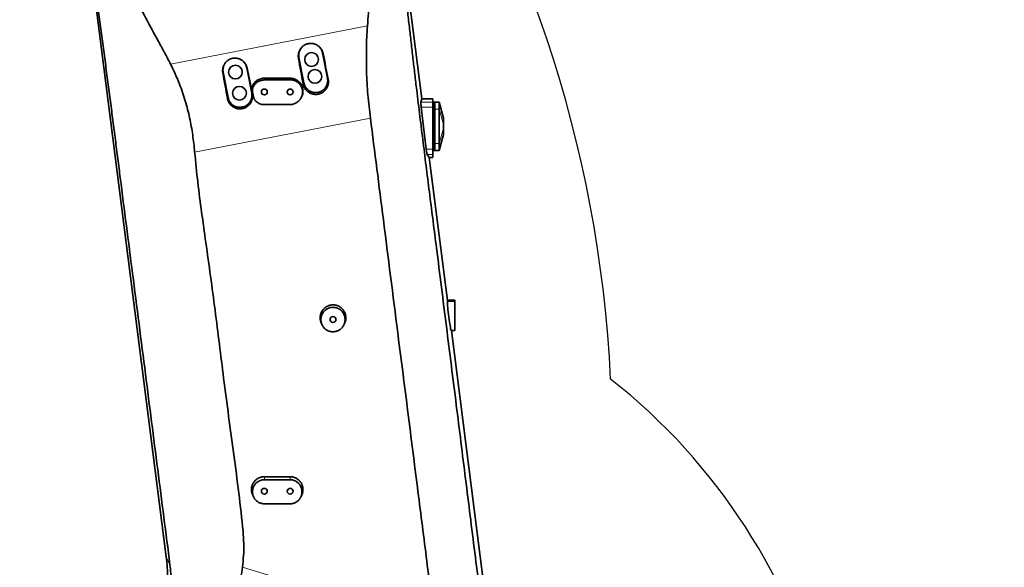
# Model space of a CAD drawing. Header units: millimetres. Extents: x 0 to 14900, y 0 to 10500.
# Tile 13 of 46: x 3513 to 4660, y 6166 to 6804. Entities that reach past the tile are written whole.
import ezdxf

# ---------------------------------------------------------------- set-up
doc = ezdxf.new("R2010")
doc.units = ezdxf.units.MM
doc.header["$LTSCALE"] = 25
doc.layers.add('THICK_LINE', color=7, linetype='Continuous')
doc.styles.add('SLDTEXTSTYLE0', font='TXT', dxfattribs={"width": 0.605})
doc.dimstyles.new('SLDDIMSTYLE0', dxfattribs={"dimtxt": 87.5, "dimasz": 87.5, "dimexe": 0, "dimexo": 0.0625, "dimgap": 21.875, "dimtad": 1, "dimdec": 0, "dimrnd": 1e-09, "dimzin": 12, "dimdsep": 46, "dimtxsty": 'SLDTEXTSTYLE0', "dimsah": 1, "dimcen": 0.09, "dimadec": 0, "dimazin": 3, "dimtfac": 1, "dimtofl": 0, "dimtmove": 0, "dimatfit": 3, "dimfxl": 1, "dimfrac": 2, "dimtolj": 1, "dimtzin": 12, "dimarcsym": 0})

# ---------------------------------------------------------------- blocks, each defined once
blk = doc.blocks.new('_D_5')
at = {"layer": 'THICK_LINE'}
for p, q in [((3814.9, 8448.5), (6748.8, 8448.5)), ((6711.3, 8448.5), (6711.3, 5049.8)), ((3815.7, 5049.8), (6748.8, 5049.8))]:
    blk.add_line(p, q, dxfattribs=at)
for points in [[(6711.3, 8448.5), (6698.8, 8361), (6723.8, 8361)], [(6711.3, 5049.8), (6723.8, 5137.3), (6698.8, 5137.3)]]:
    blk.add_solid(points, dxfattribs=at)
at = {"layer": 'THICK_LINE', "insert": (6598.5, 6615.5), "char_height": 87.5, "attachment_point": 1, "rotation": 90, "style": 'SLDTEXTSTYLE0'}
blk.add_mtext('3399', dxfattribs=at)

msp = doc.modelspace()

# ---------------------------------------------------------------- linework, layer by layer
at = {"color": 7, "linetype": 'Continuous', "lineweight": 35}
for p, q in [((3944.8914827, 6997.8068246), (3981.4019364, 6711.8220476)), ((3683.5240101, 6178.6460345), (3584.8139908, 6951.8372707)), ((3838.2152034, 6759.8710102), (3843.9394733, 6730.4221947)), ((3871.4250344, 6735.7648466), (3865.7007645, 6765.2136621)), ((3749.8687569, 6742.6982006), (3755.5930267, 6713.2493851)), ((3783.0785879, 6718.592037), (3777.354318, 6748.0408525)), ((3840.9362423, 6713.4118184), (3841.3830389, 6714.346654)), ((3785.4924071, 6712.7680357), (3785.997378, 6711.7114682)), ((3980.362499, 6707.9198602), (3981.4019364, 6711.8220476)), ((3994.0527367, 6711.8220476), (3981.4019364, 6711.8220476)), ((3994.0527367, 6711.8220476), (3994.0527367, 6707.9198602)), ((3994.0527367, 6707.9198602), (3994.0527367, 6702.010487)), ((3994.0527367, 6707.8220476), (3996.0527367, 6707.8220476)), ((3996.0527367, 6707.688073), (3996.5527367, 6707.8220476)), ((3996.0527367, 6699.8220476), (3996.0527367, 6707.8220476)), ((4001.5527367, 6707.8220476), (3996.5527367, 6707.8220476)), ((3996.5527367, 6707.8220476), (3996.5527367, 6699.8220476)), ((4006.5527367, 6689.3220476), (4001.5527367, 6707.8220476)), ((4001.5527367, 6707.8220476), (4001.5527367, 6699.8220476)), ((3986.5655182, 6653.1384647), (3980.73148, 6702.010487)), ((3994.0527367, 6702.010487), (3994.0527367, 6653.1384647)), ((3996.0527367, 6659.8220476), (3996.0527367, 6699.8220476)), ((3996.5527367, 6699.8220476), (3996.5527367, 6659.8220476)), ((4001.5527367, 6699.8220476), (4001.5527367, 6659.8220476)), ((4006.5527367, 6689.3220459), (4006.5527367, 6689.0694114)), ((4006.5527367, 6689.0694114), (4006.5527367, 6681.9983436)), ((4006.5527367, 6681.9983436), (4006.5527367, 6677.6457517)), ((4001.5527367, 6651.8220476), (4006.5527367, 6670.3220476)), ((4006.5527367, 6677.6457517), (4006.5527367, 6670.5746839)), ((4006.5527367, 6670.5746839), (4006.5527367, 6670.3220476)), ((3996.0527367, 6651.8220476), (3996.0527367, 6659.8220476)), ((3996.5527367, 6659.8220476), (3996.5527367, 6651.8220476)), ((4001.5527367, 6659.8220476), (4001.5527367, 6651.8220476)), ((3990.1222259, 6643.5164034), (3987.6344706, 6647.1820926)), ((3994.0527367, 6653.1384647), (3994.0527367, 6647.1820926)), ((3994.0527367, 6651.8220476), (3996.0527367, 6651.8220476)), ((3994.0527367, 6647.1820926), (3994.0527367, 6643.5164034)), ((3996.0527367, 6651.9560222), (3996.5527367, 6651.8220476)), ((4001.5527367, 6651.8220476), (3996.5527367, 6651.8220476)), ((3990.1222259, 6643.5164034), (4011.3708649, 6477.0767493)), ((3994.0527367, 6643.5164034), (3990.1222259, 6643.5164034)), ((4011.3246444, 6475.9290501), (4011.3708649, 6477.0767493)), ((4019.8527367, 6477.3220476), (4011.3395488, 6477.3220476)), ((4019.8527367, 6477.0767493), (4011.3708649, 6477.0767493)), ((4019.8527367, 6477.2800342), (4019.8527367, 6477.3220476)), ((4019.8527367, 6477.0767493), (4019.8527367, 6477.2800342)), ((4019.8527367, 6475.9290501), (4019.8527367, 6477.0767493)), ((4019.8527367, 6442.5410209), (4019.8527367, 6475.9290501)), ((3864.3240967, 6450.3432519), (3865.1823734, 6448.5474689)), ((3890.5231057, 6448.5474805), (3891.3813768, 6450.3432519)), ((4015.8389926, 6442.0781021), (4015.5871514, 6442.5410209)), ((4015.8389926, 6442.0781021), (4052.9556712, 6151.3447923)), ((4019.8527367, 6442.0781021), (4015.8389926, 6442.0781021)), ((4019.8527367, 6442.0781021), (4019.8527367, 6442.5410209)), ((3827.8527367, 6271.8220476), (3797.8527367, 6271.8220476)), ((3797.8527367, 6268.2125925), (3827.8527367, 6268.2125925)), ((3784.3240967, 6250.3432519), (3785.4004418, 6248.0912016)), ((3840.3050247, 6248.091187), (3841.3813768, 6250.3432519)), ((3827.8527367, 6240.1928799), (3797.8527367, 6240.1928799))]:
    msp.add_line(p, q, dxfattribs=at)
at = {"color": 8, "linetype": 'Continuous', "lineweight": 18}
for p, q in [((3688.5022321, 6752.2978648), (3917.9725528, 6796.6900179)), ((3838.2152034, 6759.8710102), (3837.6481477, 6758.9513638)), ((3865.7007645, 6765.2136621), (3866.3152113, 6764.4596288)), ((3749.8687569, 6742.6982006), (3749.4476361, 6742.0152303)), ((3777.354318, 6748.0408525), (3777.8223568, 6747.4664873)), ((3784.8931771, 6725.7068309), (3784.3559296, 6727.3669843)), ((3797.8565252, 6733.7904342), (3797.8527367, 6735.8220476)), ((3827.8559029, 6733.9702935), (3827.8527367, 6735.8220476)), ((3843.9394733, 6730.4221947), (3843.1335069, 6729.115085)), ((3871.4250344, 6735.7648466), (3872.2789065, 6734.7169967)), ((3783.0785879, 6718.592037), (3783.7869494, 6717.722754)), ((3784.1070238, 6719.8597576), (3783.5375292, 6721.0956032)), ((3785.2359475, 6714.0047228), (3784.6823832, 6715.2058401)), ((3755.5930267, 6713.2493851), (3754.9320977, 6712.1774956)), ((3994.0527367, 6707.9198602), (3980.362499, 6707.9198602)), ((4001.5527367, 6707.8220476), (4006.5527367, 6689.0694114)), ((3994.0527367, 6702.010487), (3980.73148, 6702.010487)), ((3994.0527367, 6699.8220476), (3996.0527367, 6699.8220476)), ((3996.0527367, 6699.8220476), (3996.5527367, 6699.8220476)), ((4001.5527367, 6699.8220476), (3996.5527367, 6699.8220476)), ((4001.5527367, 6699.8220476), (4006.5527367, 6681.9983436)), ((3921.5231292, 6689.4671746), (3716.6116919, 6649.8260573)), ((4001.5527367, 6659.8220476), (4006.5527367, 6677.6457517)), ((4001.5527367, 6651.8220476), (4006.5527367, 6670.5746839)), ((3994.0527367, 6659.8220476), (3996.0527367, 6659.8220476)), ((3996.0527367, 6659.8220476), (3996.5527367, 6659.8220476)), ((4001.5527367, 6659.8220476), (3996.5527367, 6659.8220476)), ((3994.0527367, 6653.1384647), (3986.5655182, 6653.1384647)), ((3994.0527367, 6647.1820926), (3987.6344706, 6647.1820926)), ((4019.8527367, 6475.9290501), (4011.3246444, 6475.9290501)), ((4019.8527367, 6477.2800342), (4011.3449124, 6477.2800342)), ((4019.8527367, 6442.5410209), (4015.5871514, 6442.5410209)), ((3797.8527367, 6268.2125925), (3797.8527367, 6271.8220476)), ((3827.8527367, 6268.2125925), (3827.8527367, 6271.8220476)), ((3687.8361948, 6169.122346), (3683.5240101, 6178.6460345)), ((3772.3876064, 6166.2902625), (3996.4646495, 6098.1091933))]:
    msp.add_line(p, q, dxfattribs=at)
at = {"color": 7, "linetype": 'Continuous', "lineweight": 35, "flags": 128}
msp.add_lwpolyline([(3827.8521276, 6705.1564007), (3818.4743591, 6705.1447353), (3808.1631708, 6705.1312217), (3797.8519834, 6705.1169883)], dxfattribs=at)
at = {"color": 7, "linetype": 'Continuous', "lineweight": 35}
for centre, radius in [((3852.9120289, 6757.6342002), 8), ((3764.0885599, 6742.9154586), 8), ((3856.7282088, 6738.0016566), 8), ((3768.8587848, 6718.374779), 8), ((3797.8527367, 6719.8220476), 3.4), ((3827.8527367, 6719.8220476), 3.4), ((3877.8527367, 6454.8220476), 3.4), ((3797.8527367, 6254.8220476), 3.4), ((3827.8527367, 6254.8220476), 3.4)]:
    msp.add_circle(centre, radius, dxfattribs=at)
for centre, major_axis, ratio, start_param, end_param in [((3852.2936191, 6712.135982), (-70.601112, 363.2018621), 0.0647468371, 4.762011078, 4.8443574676), ((3887.0888095, 6718.8672814), (-70.6027523, 363.2015435), 0.1114687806, 1.4385688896, 1.5209189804), ((3798.9102191, 6701.8087029), (-70.6027523, 363.2015435), 0.1114687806, 1.4382297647, 1.5205858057), ((3763.8254602, 6695.0213851), (-70.601112, 363.2018621), 0.0647468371, 4.7623430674, 4.8446953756), ((3981.1383774, 6702.010487), (-0.7194819, 5.9998072), 0.0668591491, 0.1660092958, 1.5627789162), ((3986.9724156, 6653.1384647), (-0.7194819, 5.9998072), 0.0668591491, 1.5627789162, 3.0129092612), ((4013.7114044, 6459.8220476), (-2.0984889, 17.4994376), 0.0668591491, 0.3936762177, 2.9752152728)]:
    msp.add_ellipse(centre, major_axis=major_axis, ratio=ratio, start_param=start_param, end_param=end_param, dxfattribs=at)
for points, knots in [([(3688.5022321, 6752.2978648), (3686.1654861, 6756.7736573), (3681.4913247, 6765.7265245), (3671.721223, 6783.4103752), (3655.0437678, 6814.5828296), (3636.8620569, 6847.8972964), (3621.6692082, 6875.7068835), (3614.4940514, 6889.2434106), (3609.3899936, 6899.553994), (3604.9707401, 6910.0539311), (3601.3641196, 6920.7339766), (3598.0435574, 6932.8034061), (3595.3617497, 6946.4641309), (3593.6422361, 6961.7981865), (3593.2556013, 6977.4193255), (3594.1422072, 6991.8760876), (3595.9624391, 7004.97124), (3598.2723448, 7016.1419053), (3601.1374666, 7026.6541201), (3604.285135, 7036.0299813), (3607.7555271, 7044.7676883), (3612.0839425, 7054.2524989), (3617.5991802, 7064.55952), (3624.5435562, 7075.4900544), (3631.8282572, 7085.3120292), (3639.4818788, 7094.2570459), (3647.6079756, 7102.584772), (3656.5370011, 7110.5555408), (3666.083399, 7117.9132913), (3675.9261598, 7124.4454416), (3685.8821128, 7130.1116359), (3695.3337888, 7134.6690707), (3704.1445347, 7138.2869927), (3714.0372075, 7141.7605975), (3725.9011537, 7145.0283189), (3738.664242, 7147.4061467), (3751.3826029, 7148.7914487), (3764.0530188, 7149.2666374), (3777.6884034, 7148.5336096), (3787.2403884, 7147.5393722), (3792.1236502, 7146.4726094), (3792.5534488, 7146.3787186)], [0, 0, 0, 0, 0.028014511, 0.0560370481, 0.1120763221, 0.2241620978, 0.2665960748, 0.2878812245, 0.3091653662, 0.3304214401, 0.3510668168, 0.3717118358, 0.3998900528, 0.4282600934, 0.4572442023, 0.4864399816, 0.5084080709, 0.5303759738, 0.5494717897, 0.5685674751, 0.5849274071, 0.6012872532, 0.625976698, 0.649178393, 0.6723797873, 0.6930151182, 0.7136504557, 0.7360312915, 0.7584118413, 0.7794378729, 0.8004636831, 0.8208514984, 0.8366041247, 0.8523567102, 0.8779682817, 0.9035797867, 0.9230272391, 0.9476940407, 0.97264293, 0.997592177, 1, 1, 1, 1]), ([(3839.9473002, 7130.1843456), (3840.9463997, 7129.7025468), (3846.1127516, 7127.2111607), (3854.9780136, 7121.6943568), (3866.4130243, 7113.6396757), (3877.2094547, 7104.5275351), (3887.2811323, 7094.550764), (3896.6234702, 7083.6542929), (3905.1339197, 7071.9178445), (3912.7463738, 7059.3704), (3919.3663346, 7046.1191885), (3924.7259752, 7032.7293285), (3928.8078648, 7019.6261674), (3931.7586175, 7007.009662), (3933.6976991, 6994.9547016), (3934.8099242, 6983.2717234), (3935.2217416, 6971.8176342), (3934.7397954, 6959.6946865), (3933.5712513, 6946.9525625), (3931.9460369, 6931.4789758), (3928.5166549, 6900.9933133), (3924.9380199, 6865.0801913), (3920.4360294, 6826.1087323), (3918.7937682, 6806.4969308), (3917.9725528, 6796.6900179)], [0, 0, 0, 0, 0.0089188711, 0.0461195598, 0.0839169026, 0.1217154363, 0.1601026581, 0.1984908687, 0.237842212, 0.2775182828, 0.3174549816, 0.3579920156, 0.394545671, 0.4288595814, 0.4631736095, 0.4936363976, 0.5240967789, 0.5561161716, 0.5919468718, 0.6277818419, 0.6821877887, 0.8404990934, 0.9202413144, 1, 1, 1, 1]), ([(3943.9212751, 6995.4199941), (3944.4595302, 6990.4986793), (3945.5362039, 6980.6545541), (3947.2361918, 6965.7673406), (3948.9691037, 6950.8506151), (3950.7217859, 6935.9113827), (3952.4751406, 6920.9717438), (3957.1655594, 6880.3600574), (3961.9414347, 6838.6269475), (3966.8512935, 6795.7256066), (3968.9490946, 6777.333592), (3971.0641244, 6758.9303643), (3973.2095331, 6740.5143333), (3975.8987298, 6717.9774099), (3979.1605592, 6691.3627141), (3982.9810489, 6660.7016317), (3986.8455913, 6630.0986911), (3990.7316991, 6599.5270122), (3994.6229724, 6568.966081), (4001.0625085, 6518.0578743), (4010.0243463, 6446.759229), (4019.5367159, 6371.4283629), (4026.9850725, 6312.2839667), (4032.3675061, 6269.3269145), (4037.7545113, 6226.379886), (4043.1563437, 6183.4598999), (4046.7903121, 6154.9177459), (4048.6072397, 6140.6471138)], [0, 0, 0, 0, 0.0173586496, 0.0347225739, 0.0521153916, 0.0695296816, 0.0869431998, 0.1043349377, 0.2116182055, 0.233090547, 0.2545744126, 0.2760503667, 0.2975084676, 0.3189591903, 0.3547905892, 0.3906264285, 0.4264881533, 0.4623706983, 0.4982546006, 0.5341180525, 0.6414014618, 0.7486846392, 0.7989483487, 0.8492165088, 0.8994831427, 0.9497431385, 1, 1, 1, 1]), ([(3687.8361948, 6169.122346), (3683.0748811, 6206.1285547), (3673.5522055, 6280.1413464), (3659.0234635, 6393.2519112), (3644.4714873, 6506.445887), (3633.6990128, 6590.1031378), (3627.0468929, 6641.9552498), (3624.2020226, 6664.1785819), (3621.3429847, 6686.4260075), (3618.4569849, 6708.7095516), (3615.5153446, 6731.1297685), (3612.5190908, 6753.6386216), (3609.4886088, 6776.2174357), (3606.4443895, 6798.7723519), (3603.3959736, 6821.3173892), (3600.4207515, 6843.3406541), (3597.5305044, 6864.8728592), (3594.7198642, 6885.8918932), (3591.9051871, 6906.8968767), (3589.0792935, 6927.8736013), (3587.1774913, 6941.7701902), (3586.2267892, 6948.7170305)], [0, 0, 0, 0, 0.1424568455, 0.2849151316, 0.4356534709, 0.5783136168, 0.6068696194, 0.635445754, 0.6640082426, 0.6925392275, 0.7210573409, 0.7499516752, 0.778852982, 0.8077714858, 0.8366969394, 0.8656115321, 0.8924939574, 0.9193933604, 0.946283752, 0.973147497, 1, 1, 1, 1]), ([(3917.9725528, 6796.6900179), (3917.6969276, 6792.3265618), (3917.1456595, 6783.5993674), (3916.7864938, 6770.3669343), (3916.6702703, 6757.0503093), (3916.9165433, 6743.6174098), (3917.5154595, 6730.1299712), (3918.4680272, 6716.5866468), (3919.8149027, 6703.0176323), (3920.952066, 6693.9971168), (3921.5231292, 6689.4671746)], [0, 0, 0, 0, 0.1233353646, 0.2466787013, 0.3709829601, 0.4952847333, 0.6208137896, 0.7463412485, 0.8726170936, 1, 1, 1, 1]), ([(3866.3152113, 6764.4596288), (3866.1263198, 6765.2143653), (3865.7462742, 6766.7328786), (3864.8919744, 6768.5335891), (3864.0384889, 6769.9187353), (3863.27873, 6770.942334), (3862.4245607, 6771.9093887), (3861.4927537, 6772.7943847), (3860.4974392, 6773.5887887), (3859.4421505, 6774.2929126), (3858.3145655, 6774.9111256), (3857.1479624, 6775.4220446), (3855.9596717, 6775.8234283), (3854.7543376, 6776.1197534), (3853.5106613, 6776.313033), (3851.8680841, 6776.4218647), (3850.2331603, 6776.3199422), (3848.6443195, 6776.0165663), (3847.5561502, 6775.7103721), (3846.2818621, 6775.2453076), (3844.8478997, 6774.5547702), (3843.1167638, 6773.4173604), (3841.443343, 6771.9211297), (3840.1868046, 6770.3606481), (3839.3376945, 6768.9934588), (3838.7811878, 6767.9095425), (3838.3110554, 6766.7730827), (3837.9341341, 6765.5950619), (3837.6543709, 6764.3843537), (3837.474409, 6763.1456842), (3837.3969004, 6761.8820049), (3837.4250391, 6760.7538703), (3837.514337, 6759.7750375), (3837.6034993, 6759.2261975), (3837.6481477, 6758.9513638)], [0, 0, 0, 0, 0.0509491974, 0.1025086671, 0.1300487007, 0.1577810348, 0.1861233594, 0.2146788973, 0.2420200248, 0.2695574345, 0.2977240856, 0.3261125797, 0.3527476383, 0.3795764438, 0.4070271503, 0.4346965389, 0.4866977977, 0.5130086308, 0.5397848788, 0.5600870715, 0.6011580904, 0.6429571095, 0.6945271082, 0.7468004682, 0.7731363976, 0.7996484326, 0.8264296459, 0.8535771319, 0.8805956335, 0.9077967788, 0.9355700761, 0.963540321, 0.9817426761, 1, 1, 1, 1]), ([(3842.2415005, 6772.5683055), (3842.0832813, 6772.432183), (3841.626017, 6772.03878), (3840.9898374, 6771.2573852), (3840.286044, 6770.3069391), (3839.4726623, 6768.9577332), (3838.8282859, 6767.5131984), (3838.3757188, 6766.0046044), (3838.1326309, 6764.8482349), (3837.9880281, 6763.6821912), (3837.9408347, 6762.4957919), (3837.9894147, 6761.4604111), (3838.0878807, 6760.5829024), (3838.1727248, 6760.1085182), (3838.2152034, 6759.8710102)], [0, 0, 0, 0, 0.0450013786, 0.130056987, 0.216505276, 0.3003444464, 0.4696668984, 0.5561472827, 0.6399988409, 0.7244392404, 0.8094987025, 0.895994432, 0.9479279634, 1, 1, 1, 1]), ([(3865.7007645, 6765.2136621), (3865.6165428, 6765.5951953), (3865.3622261, 6766.7472758), (3864.7899673, 6768.234072), (3864.0504651, 6769.6318349), (3863.406774, 6770.62522), (3862.7348786, 6771.5097916), (3862.2399591, 6772.0337151), (3862.0137777, 6772.2731514)], [0, 0, 0, 0, 0.1451327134, 0.4382438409, 0.5879913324, 0.7323241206, 0.8776704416, 1, 1, 1, 1]), ([(3716.6116919, 6649.8260573), (3716.2937522, 6653.1431479), (3715.6566131, 6659.7904722), (3714.3478807, 6669.7558277), (3712.7618187, 6679.7254864), (3710.8266966, 6689.6609625), (3708.4877277, 6699.5948355), (3705.7099134, 6709.4966006), (3702.5128794, 6719.3538597), (3698.6388203, 6729.8325928), (3694.06977, 6740.8912993), (3690.3601152, 6748.4915027), (3688.5022321, 6752.2978648)], [0, 0, 0, 0, 0.0934123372, 0.1871947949, 0.2809739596, 0.3753586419, 0.4697387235, 0.5659418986, 0.6628568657, 0.7599979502, 0.8798012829, 1, 1, 1, 1]), ([(3777.8223568, 6747.4664873), (3777.7296981, 6747.8716179), (3777.5437371, 6748.6846925), (3777.1336502, 6749.8784862), (3776.6249844, 6751.048605), (3776.0168484, 6752.1674079), (3775.3211456, 6753.2229577), (3774.5404116, 6754.2140878), (3773.6669027, 6755.146396), (3772.7194279, 6755.9947252), (3771.7121953, 6756.7511702), (3770.6487431, 6757.4160698), (3769.5163507, 6757.9941551), (3768.3474634, 6758.4651345), (3767.1594107, 6758.827517), (3765.9611353, 6759.0841097), (3764.7298469, 6759.238209), (3763.106628, 6759.2980655), (3761.0908813, 6759.1134546), (3758.785337, 6758.4984519), (3756.6171292, 6757.5090808), (3755.050826, 6756.4527649), (3753.7365614, 6755.3278256), (3752.6392765, 6754.1850461), (3751.6486292, 6752.8386115), (3750.9226488, 6751.5936407), (3750.4009104, 6750.5036985), (3749.9664483, 6749.3639143), (3749.6254171, 6748.1855424), (3749.3821591, 6746.9774066), (3749.2379129, 6745.7442112), (3749.198736, 6744.489374), (3749.2586224, 6743.2385932), (3749.3854436, 6742.417762), (3749.4476361, 6742.0152303)], [0, 0, 0, 0, 0.027529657, 0.0552504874, 0.0835737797, 0.1121050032, 0.139647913, 0.1673835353, 0.1957313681, 0.2242935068, 0.2515930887, 0.2790893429, 0.3072155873, 0.3355642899, 0.3622241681, 0.3890795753, 0.4162428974, 0.443830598, 0.4958294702, 0.5485998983, 0.5997970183, 0.651715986, 0.6722037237, 0.7136410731, 0.7557964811, 0.7821924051, 0.808764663, 0.8356069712, 0.8628162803, 0.8898931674, 0.9171533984, 0.9449890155, 0.9730228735, 1, 1, 1, 1]), ([(3753.89416, 6755.3963769), (3753.743418, 6755.2670651), (3753.2927366, 6754.8804548), (3752.6615294, 6754.1069993), (3751.9554381, 6753.1580921), (3751.3438833, 6752.1476005), (3750.8184374, 6751.0970872), (3750.3793481, 6749.9935545), (3749.9681921, 6748.6344712), (3749.6646749, 6747.0022292), (3749.5861127, 6745.4251518), (3749.6500482, 6744.230043), (3749.7391536, 6743.4239962), (3749.8255159, 6742.9403556), (3749.8687569, 6742.6982006)], [0, 0, 0, 0, 0.042822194, 0.1280277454, 0.2144733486, 0.298216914, 0.3825456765, 0.4677820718, 0.5542615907, 0.6887110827, 0.825066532, 0.8939735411, 0.9469134, 1, 1, 1, 1]), ([(3777.354318, 6748.0408525), (3777.2706495, 6748.4202045), (3777.0180225, 6749.5656115), (3776.4502983, 6751.0438279), (3775.5360461, 6752.7822264), (3774.6167962, 6754.0674567), (3773.7785706, 6755.0235373), (3773.416201, 6755.354238), (3773.3455824, 6755.4186849)], [0, 0, 0, 0, 0.1366609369, 0.4126310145, 0.5535850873, 0.8273847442, 0.9663607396, 1, 1, 1, 1]), ([(3783.5375292, 6721.0956032), (3783.5132043, 6721.2294681), (3783.440113, 6721.6317049), (3783.3818287, 6722.1752916), (3783.3549846, 6722.720488), (3783.3517903, 6723.1299004), (3783.3652561, 6723.5386249), (3783.3955921, 6723.9475018), (3783.456901, 6724.4776883), (3783.5712421, 6725.1274546), (3783.7690794, 6725.8891601), (3784.0243441, 6726.6411855), (3784.2451221, 6727.1244407), (3784.3559296, 6727.3669843)], [0, 0, 0, 0, 0.0634437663, 0.1906356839, 0.2545459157, 0.3179764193, 0.3815124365, 0.4452085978, 0.5091190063, 0.6303480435, 0.7524856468, 0.8757736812, 1, 1, 1, 1]), ([(3784.1070238, 6719.8597576), (3784.0829697, 6719.9937837), (3784.0348145, 6720.2620969), (3783.9850648, 6720.6690472), (3783.9520843, 6721.0789484), (3783.9379876, 6721.4814493), (3783.9419204, 6722.003293), (3783.9779114, 6722.5158679), (3784.059413, 6723.1275539), (3784.1718573, 6723.7111767), (3784.3572313, 6724.3887745), (3784.5921664, 6725.0586486), (3784.7926431, 6725.4903457), (3784.8931771, 6725.7068309)], [0, 0, 0, 0, 0.0680400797, 0.1362127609, 0.2047898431, 0.2735028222, 0.3374134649, 0.4655420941, 0.5299351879, 0.6457612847, 0.7622436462, 0.8807711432, 1, 1, 1, 1]), ([(3784.3559296, 6727.3669843), (3784.7540488, 6728.0964678), (3785.5618094, 6729.576547), (3787.215993, 6731.492479), (3789.1611548, 6733.1359008), (3791.3404841, 6734.4142456), (3793.7207767, 6735.3116354), (3795.9140439, 6735.7592037), (3797.3093878, 6735.8044346), (3797.8527367, 6735.8220476)], [0, 0, 0, 0, 0.1484345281, 0.3011649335, 0.4496031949, 0.6023692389, 0.7504412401, 0.902821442, 1, 1, 1, 1]), ([(3784.8931771, 6725.7068309), (3785.2869263, 6726.415692), (3786.0744474, 6727.8334551), (3787.6840106, 6729.6731863), (3789.5586532, 6731.2272383), (3791.6741802, 6732.4553662), (3793.9720263, 6733.3053393), (3796.0637721, 6733.7256684), (3797.3681555, 6733.7727911), (3797.8565252, 6733.7904342)], [0, 0, 0, 0, 0.1510588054, 0.3021263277, 0.4531202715, 0.604122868, 0.7564716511, 0.9088213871, 1, 1, 1, 1]), ([(3797.8527367, 6735.8220476), (3801.345205, 6735.8220476), (3808.0912368, 6735.8220476), (3818.0912561, 6735.8220476), (3824.5989089, 6735.8220476), (3827.8527367, 6735.8220476)], [0, 0, 0, 0, 0.34926085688, 0.67463027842, 1, 1, 1, 1]), ([(3797.8565252, 6733.7904342), (3801.3510976, 6733.8121048), (3808.0982738, 6733.8539455), (3818.098067, 6733.9138303), (3824.6032909, 6733.9514724), (3827.8559029, 6733.9702935)], [0, 0, 0, 0, 0.34946492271, 0.67473245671, 1, 1, 1, 1]), ([(3827.8559029, 6733.9702935), (3828.6614974, 6733.938161), (3829.8803433, 6733.8895453), (3831.4813285, 6733.5513268), (3833.0511358, 6733.0895418), (3834.5543537, 6732.4282562), (3835.9554314, 6731.5862449), (3837.2743773, 6730.6306696), (3838.4642735, 6729.5121598), (3839.4959267, 6728.2599742), (3840.1860917, 6727.257398), (3840.7844724, 6726.2071864), (3841.2887978, 6725.1195759), (3841.704193, 6723.9811252), (3842.0200009, 6722.8147275), (3842.235707, 6721.6310371), (3842.3514412, 6720.4401667), (3842.3672969, 6719.2310003), (3842.2811537, 6718.0253159), (3842.0945123, 6716.8332569), (3841.811065, 6715.6641517), (3841.4264587, 6714.5106874), (3840.7872451, 6713.0231552), (3839.9611274, 6711.6181837), (3838.96901, 6710.3301646), (3838.1953795, 6709.4853635), (3837.1831794, 6708.5352835), (3835.8817196, 6707.5390203), (3834.4572254, 6706.7274897), (3832.9618865, 6706.0659093), (3831.4029631, 6705.5555445), (3829.8445933, 6705.274371), (3828.6539127, 6705.1704226), (3828.1196599, 6705.1610794), (3827.8521276, 6705.1564007)], [0, 0, 0, 0, 0.05314113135, 0.08040131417, 0.10786113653, 0.1612018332, 0.18828270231, 0.21576502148, 0.26870616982, 0.29558546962, 0.32286558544, 0.3490212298, 0.375360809, 0.40198502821, 0.42899885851, 0.45510579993, 0.48139429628, 0.5079631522, 0.53491390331, 0.56116501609, 0.58759699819, 0.61430925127, 0.64140409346, 0.69447732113, 0.72141166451, 0.74873499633, 0.77006164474, 0.81308660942, 0.85668432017, 0.87802386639, 0.92107572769, 0.9647042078, 0.98232528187, 1, 1, 1, 1]), ([(3827.8527367, 6735.8220476), (3828.2690275, 6735.8116628), (3829.5260168, 6735.7803059), (3831.1974154, 6735.4856143), (3832.8109765, 6734.9979729), (3833.9855656, 6734.5300418), (3835.1113632, 6733.9693665), (3836.1972565, 6733.3084969), (3837.2216193, 6732.5592159), (3838.176198, 6731.7284369), (3839.0547156, 6730.82474), (3839.8626251, 6729.8394722), (3840.7245638, 6728.5831695), (3841.5657631, 6727.0124629), (3842.1577329, 6725.4241451), (3842.5197923, 6724.032848), (3842.7296376, 6722.8729652), (3842.84945, 6721.6193761), (3842.8632833, 6720.3462068), (3842.7388265, 6718.6637463), (3842.398248, 6717.0054068), (3841.87778, 6715.4401712), (3841.5390658, 6714.6988313), (3841.3760564, 6714.3420543)], [0, 0, 0, 0, 0.041267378, 0.1246067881, 0.167173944, 0.2083904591, 0.2498938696, 0.2918433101, 0.3344009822, 0.3757081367, 0.4173036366, 0.4593466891, 0.5020041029, 0.5683178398, 0.6355737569, 0.6695624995, 0.7107810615, 0.7522891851, 0.7942466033, 0.8368177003, 0.9192949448, 0.9611599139, 1, 1, 1, 1]), ([(3843.1335069, 6729.115085), (3843.2200696, 6728.7117443), (3843.4826859, 6727.4880773), (3844.0782999, 6725.9062718), (3844.9568616, 6724.2172632), (3845.9295489, 6722.7582922), (3847.0420639, 6721.4918778), (3848.1137375, 6720.5046278), (3849.0476889, 6719.7695965), (3850.0905982, 6719.081851), (3851.1996964, 6718.477834), (3852.3529396, 6717.9721242), (3853.5396667, 6717.5676274), (3854.749138, 6717.2649349), (3855.993167, 6717.0631733), (3857.2470801, 6716.968055), (3858.5000215, 6716.9793482), (3859.7416618, 6717.0944747), (3860.9825534, 6717.3160773), (3862.1970891, 6717.6421013), (3863.3753322, 6718.0678644), (3864.5070328, 6718.5877493), (3865.6026108, 6719.2074694), (3866.9779839, 6720.1489844), (3868.2290687, 6721.2614024), (3869.3245274, 6722.5158951), (3870.3092042, 6723.8584285), (3871.1193329, 6725.3197491), (3871.7371065, 6726.8631581), (3872.2222558, 6728.4537173), (3872.5062564, 6730.1012047), (3872.5798439, 6731.7630827), (3872.5324475, 6733.1747749), (3872.3713303, 6734.1548078), (3872.2789065, 6734.7169967)], [0, 0, 0, 0, 0.0264577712, 0.0802683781, 0.1076867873, 0.1484997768, 0.1923808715, 0.2154085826, 0.2418535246, 0.2684841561, 0.2954024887, 0.3227146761, 0.349103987, 0.3756776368, 0.4025374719, 0.4297887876, 0.4561801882, 0.4827565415, 0.5096193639, 0.5368753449, 0.5632555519, 0.5898214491, 0.6166012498, 0.6438227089, 0.6965379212, 0.7232967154, 0.750446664, 0.8031218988, 0.8297860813, 0.8568862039, 0.9095999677, 0.9363520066, 0.9634887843, 1, 1, 1, 1]), ([(3843.9394733, 6730.4221947), (3844.1233813, 6729.664422), (3844.4006373, 6728.522019), (3845.0253425, 6727.0740909), (3845.7592771, 6725.6808027), (3846.6703096, 6724.3870365), (3847.7302574, 6723.2226798), (3848.5991243, 6722.4182575), (3849.5296091, 6721.6922073), (3850.5126061, 6721.0495125), (3851.5572761, 6720.4856452), (3852.6437472, 6720.0137346), (3853.7621713, 6719.6367164), (3854.9025294, 6719.3553248), (3856.0752105, 6719.1691012), (3857.6459523, 6719.0549395), (3859.2259659, 6719.1404619), (3860.7757764, 6719.4221778), (3861.9194745, 6719.7327236), (3863.0286259, 6720.1369465), (3864.0947849, 6720.629965), (3865.1268832, 6721.2169305), (3866.1032023, 6721.8884534), (3867.0162822, 6722.6373855), (3867.8590703, 6723.4552822), (3868.6381959, 6724.3505948), (3869.5670042, 6725.6212194), (3870.3319274, 6727.0059472), (3870.9143951, 6728.4692555), (3871.3703954, 6729.9768438), (3871.6345823, 6731.5371722), (3871.6979542, 6733.1104856), (3871.6482057, 6734.3988343), (3871.5042879, 6735.279743), (3871.4250344, 6735.7648466)], [0, 0, 0, 0, 0.0530835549, 0.0800277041, 0.1073647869, 0.160496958, 0.1873929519, 0.2147305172, 0.2411972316, 0.2678490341, 0.2947874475, 0.322118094, 0.3485881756, 0.375243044, 0.4021847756, 0.4295188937, 0.4826213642, 0.5095754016, 0.536923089, 0.5633938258, 0.590049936, 0.6169925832, 0.6443280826, 0.6708185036, 0.6974942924, 0.7243841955, 0.7517143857, 0.8048051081, 0.8317530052, 0.8590939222, 0.9121906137, 0.9391416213, 0.9664861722, 1, 1, 1, 1]), ([(3754.9320977, 6712.1774956), (3755.0295221, 6711.7278212), (3755.2252266, 6710.824523), (3755.6822206, 6709.4973113), (3756.2637161, 6708.1974359), (3756.9444724, 6707.0072597), (3757.6928728, 6705.9364715), (3758.4874996, 6704.9810436), (3759.3696987, 6704.0865278), (3760.3216828, 6703.2740375), (3761.3336406, 6702.5489194), (3762.395699, 6701.9152493), (3763.5193487, 6701.3671627), (3764.6824895, 6700.9185607), (3766.2714522, 6700.4551851), (3767.9129233, 6700.194016), (3769.566591, 6700.1433245), (3771.2184032, 6700.2323599), (3772.8536324, 6700.5294409), (3774.430553, 6701.0295225), (3775.5769042, 6701.5030971), (3776.673215, 6702.0675793), (3777.7293124, 6702.7293953), (3779.0481291, 6703.7222343), (3780.2355394, 6704.8781404), (3781.2628467, 6706.1671955), (3782.1761001, 6707.5377586), (3782.9123089, 6709.018284), (3783.4546618, 6710.5713518), (3783.8644778, 6712.1659232), (3784.0726965, 6713.8083081), (3784.072684, 6715.4562919), (3783.9796706, 6716.6315203), (3783.8468591, 6717.3835311), (3783.7869494, 6717.722754)], [0, 0, 0, 0, 0.0297962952, 0.0598542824, 0.0907524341, 0.1219447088, 0.1485195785, 0.175281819, 0.2023349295, 0.2297871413, 0.2562290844, 0.2828569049, 0.3097721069, 0.3370816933, 0.3634656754, 0.4168413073, 0.4440869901, 0.4704669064, 0.5238346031, 0.5510777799, 0.5774599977, 0.6040280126, 0.6308101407, 0.6580347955, 0.7107802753, 0.7374818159, 0.7646226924, 0.8172740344, 0.843925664, 0.8710114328, 0.92376096, 0.9505307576, 0.9776850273, 1, 1, 1, 1]), ([(3755.5930267, 6713.2493851), (3755.7761472, 6712.4943933), (3756.0532234, 6711.3520289), (3756.6774961, 6709.9039584), (3757.4123593, 6708.5088554), (3758.3232036, 6707.215083), (3759.3829772, 6706.0506706), (3760.252304, 6705.2457672), (3761.1827444, 6704.5196968), (3762.1657177, 6703.876966), (3763.2103664, 6703.3130604), (3764.2968224, 6702.8411102), (3765.4152242, 6702.4640497), (3766.5556049, 6702.1826207), (3767.7281553, 6701.9963371), (3768.8131959, 6701.9175256), (3770.117534, 6701.919763), (3771.6887185, 6702.0749673), (3773.6985526, 6702.5583849), (3775.4112242, 6703.2653353), (3776.7799385, 6704.0438394), (3777.7560731, 6704.7151397), (3778.6686355, 6705.4635455), (3779.5115618, 6706.2813355), (3780.2909751, 6707.1767473), (3780.9900474, 6708.1330905), (3781.6035042, 6709.1415939), (3782.1285012, 6710.1926187), (3782.5678153, 6711.2959289), (3782.8827138, 6712.3373657), (3783.1672828, 6713.6104625), (3783.3576308, 6715.1765043), (3783.3436206, 6716.9588869), (3783.1573469, 6718.1067186), (3783.0785879, 6718.592037)], [0, 0, 0, 0, 0.052887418, 0.0800229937, 0.1073582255, 0.1604387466, 0.1873813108, 0.2147170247, 0.2411834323, 0.2678349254, 0.2947730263, 0.3221033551, 0.3485731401, 0.37522771, 0.4021691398, 0.4295029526, 0.4493728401, 0.4911406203, 0.5369114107, 0.5899913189, 0.6169336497, 0.6442688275, 0.6707350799, 0.6973861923, 0.7243240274, 0.7516539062, 0.778129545, 0.8047901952, 0.8317377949, 0.8590784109, 0.8789461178, 0.9207094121, 0.9664748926, 1, 1, 1, 1]), ([(3784.6823832, 6715.2058401), (3784.5869429, 6715.6968375), (3784.3960625, 6716.6788322), (3784.0143981, 6718.6423255), (3783.7282739, 6720.1143066), (3783.5375292, 6721.0956032)], [0, 0, 0, 0, 0.2500091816, 0.5000183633, 1, 1, 1, 1]), ([(3785.2359475, 6714.0047228), (3785.1410565, 6714.4963216), (3784.9512746, 6715.4795192), (3784.5748456, 6717.4311742), (3784.2935825, 6718.8912833), (3784.1070238, 6719.8597576)], [0, 0, 0, 0, 0.2518951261, 0.5037902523, 1, 1, 1, 1]), ([(3785.5005073, 6712.7639854), (3785.4147254, 6712.9441955), (3785.2157564, 6713.3621879), (3784.9708482, 6714.0487355), (3784.7898704, 6714.6855367), (3784.7093113, 6715.0754916), (3784.6823832, 6715.2058401)], [0, 0, 0, 0, 0.2317270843, 0.5374846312, 0.8453970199, 1, 1, 1, 1]), ([(3788.158061, 6708.8317367), (3788.0582224, 6708.9241007), (3787.8583564, 6709.1090035), (3787.5735547, 6709.4031907), (3787.3001665, 6709.7096477), (3786.963223, 6710.1230509), (3786.5811879, 6710.6571807), (3786.2254269, 6711.2541657), (3785.9690983, 6711.7615665), (3785.7372453, 6712.2829436), (3785.5120011, 6712.8924019), (3785.3375917, 6713.5105094), (3785.2611726, 6713.8820733), (3785.2359475, 6714.0047228)], [0, 0, 0, 0, 0.0674915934, 0.1351107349, 0.2031190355, 0.2712582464, 0.3997217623, 0.5286411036, 0.6157500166, 0.6817120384, 0.8117531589, 0.9378615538, 1, 1, 1, 1]), ([(3797.8519834, 6705.1169883), (3796.9087489, 6705.1680123), (3795.1633885, 6705.2624272), (3792.6895728, 6705.9986501), (3790.3202397, 6707.09545), (3788.9168088, 6708.2224421), (3788.158061, 6708.8317367)], [0, 0, 0, 0, 0.2662795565, 0.4927235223, 0.7257471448, 1, 1, 1, 1]), ([(3996.4646495, 6098.1091933), (3995.7545496, 6104.846973), (3994.3339392, 6118.3264272), (3990.7221667, 6145.1974053), (3984.8521194, 6192.2814578), (3972.0507443, 6292.6000307), (3955.387375, 6423.4241828), (3939.6738796, 6547.0499142), (3929.0040302, 6630.3814585), (3924.0167633, 6669.7719329), (3921.5231292, 6689.4671746)], [0, 0, 0, 0, 0.0340965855, 0.0682128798, 0.1364418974, 0.2728987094, 0.5771863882, 0.8001732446, 0.9000865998, 1, 1, 1, 1]), ([(3716.6116919, 6649.8260573), (3717.7599389, 6638.0966801), (3720.056706, 6614.6351372), (3724.6760912, 6579.5723717), (3731.790587, 6529.9696631), (3740.5935869, 6465.7085568), (3748.87963, 6398.1334204), (3756.1695622, 6342.0466123), (3762.3662707, 6297.4397209), (3768.0545996, 6252.7735406), (3772.3503739, 6218.3695361), (3773.9981963, 6194.1153516), (3773.7650227, 6180.1621403), (3772.8465829, 6170.9125877), (3772.3876064, 6166.2902625)], [0, 0, 0, 0, 0.0725649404, 0.1451471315, 0.2177299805, 0.3811140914, 0.5445018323, 0.6369294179, 0.7293645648, 0.8217872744, 0.9141978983, 0.9427796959, 0.971405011, 1, 1, 1, 1]), ([(3877.8527367, 6471.8220476), (3877.0188911, 6471.7836138), (3875.7632929, 6471.7257406), (3874.1190431, 6471.3667226), (3872.5105519, 6470.8833244), (3870.9696104, 6470.1951055), (3869.5338923, 6469.3254203), (3868.1769076, 6468.3374644), (3866.9496245, 6467.1826745), (3865.8799859, 6465.8878851), (3864.9215441, 6464.5047414), (3864.1410205, 6463.0041674), (3863.5571177, 6461.4236492), (3863.2198683, 6460.2008889), (3862.9876374, 6458.9558986), (3862.8606587, 6457.7000423), (3862.8396749, 6456.4243797), (3862.9278874, 6455.1538207), (3863.1219946, 6453.8987426), (3863.4216809, 6452.670513), (3863.8130854, 6451.4765099), (3864.1577832, 6450.7166722), (3864.3266828, 6450.3443567)], [0, 0, 0, 0, 0.08235870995, 0.1240150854, 0.16610907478, 0.24846445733, 0.29011577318, 0.33220330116, 0.41459843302, 0.45626648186, 0.49863535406, 0.58141656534, 0.62327990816, 0.66584830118, 0.70727266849, 0.7489860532, 0.79114633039, 0.83391963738, 0.87541105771, 0.91719318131, 0.95942520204, 1, 1, 1, 1]), ([(3877.8527367, 6440.5112315), (3878.2398119, 6440.5209969), (3879.4085819, 6440.5504834), (3880.9635568, 6440.8251716), (3883.219745, 6441.5082097), (3885.0003191, 6442.4015479), (3886.5779564, 6443.5572885), (3887.7605791, 6444.5832384), (3888.8186108, 6445.7624277), (3889.7196107, 6447.0618415), (3890.3144869, 6448.09427), (3890.8218024, 6449.171237), (3891.2419977, 6450.2986907), (3891.6745239, 6451.8438417), (3891.9118075, 6453.4428429), (3891.9478607, 6455.0561962), (3891.8768479, 6456.1908031), (3891.6869617, 6457.5549837), (3891.301877, 6459.1349065), (3890.5312263, 6461.0944313), (3889.5909041, 6462.7101404), (3888.6062726, 6463.9943662), (3887.7874652, 6464.8908064), (3886.9009723, 6465.7082861), (3885.95657, 6466.4426539), (3884.941856, 6467.1009702), (3883.8800598, 6467.6659497), (3882.4180564, 6468.2900102), (3880.8861222, 6468.7249564), (3879.3221575, 6468.9578259), (3877.7520166, 6469.056835), (3876.1786992, 6468.9569527), (3874.6733373, 6468.6662878), (3873.197654, 6468.2556441), (3871.7454967, 6467.6534031), (3870.3571583, 6466.8527897), (3869.0417775, 6465.9323867), (3867.8694523, 6464.8719626), (3866.8412352, 6463.6754372), (3865.911406, 6462.391219), (3865.1432484, 6460.9913262), (3864.5571147, 6459.5094971), (3864.2101368, 6458.3600277), (3863.9596408, 6457.1869029), (3863.8064294, 6455.9842951), (3863.7583208, 6454.8518372), (3863.8043876, 6453.4774138), (3864.0211399, 6451.8668496), (3864.5814908, 6449.8363694), (3865.3467606, 6448.1287223), (3866.191517, 6446.7445693), (3867.1485419, 6445.4432418), (3868.2661315, 6444.2709669), (3869.5153063, 6443.2568126), (3870.5142855, 6442.5799912), (3871.5598434, 6441.9954584), (3872.6401922, 6441.5057797), (3873.7702443, 6441.1051279), (3875.0183076, 6440.7826052), (3876.3847329, 6440.5561808), (3877.3615948, 6440.5262699), (3877.8527367, 6440.5112315)], [0, 0, 0, 0, 0.0130534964, 0.0394149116, 0.0528804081, 0.0925456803, 0.1056774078, 0.118799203, 0.1452926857, 0.1588171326, 0.1720776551, 0.1854292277, 0.1989214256, 0.2126055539, 0.2394936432, 0.2531394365, 0.2669822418, 0.2777800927, 0.2995646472, 0.3216403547, 0.3485923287, 0.3622759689, 0.3761630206, 0.389483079, 0.4028978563, 0.4164604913, 0.4302262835, 0.4434055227, 0.4700240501, 0.4836258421, 0.4966764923, 0.5230324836, 0.5364953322, 0.5483294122, 0.5746531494, 0.589221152, 0.6023129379, 0.628746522, 0.6422416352, 0.6554665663, 0.6821682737, 0.695799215, 0.7091601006, 0.7226131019, 0.736208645, 0.749998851, 0.7607902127, 0.7825609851, 0.8046219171, 0.8316279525, 0.8453383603, 0.8592523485, 0.8860497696, 0.8996560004, 0.9134657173, 0.9266894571, 0.9400073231, 0.9534221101, 0.9670702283, 0.9834437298, 1, 1, 1, 1]), ([(3891.3704829, 6450.3485737), (3891.4374273, 6450.4808475), (3891.6977506, 6450.9952138), (3892.1944076, 6452.3191931), (3892.6201319, 6453.9579415), (3892.8235927, 6455.6352369), (3892.8705834, 6456.9063606), (3892.8092252, 6458.1737244), (3892.6430183, 6459.4269606), (3892.3683025, 6460.6752129), (3891.9134978, 6462.134486), (3891.1969043, 6463.772432), (3890.3109795, 6465.2250115), (3889.1839935, 6466.7067387), (3888.0623107, 6467.8676098), (3886.7408586, 6468.9278125), (3885.3354162, 6469.870303), (3883.817132, 6470.6298301), (3882.2239324, 6471.1902532), (3880.8924137, 6471.5324948), (3879.4295415, 6471.7739609), (3878.380284, 6471.8059594), (3877.8527367, 6471.8220476)], [0, 0, 0, 0, 0.01471522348, 0.05722232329, 0.14014435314, 0.18223030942, 0.22492491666, 0.26641188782, 0.30818850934, 0.35041466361, 0.39325674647, 0.45986579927, 0.52742210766, 0.56156362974, 0.64448527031, 0.68657989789, 0.72929402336, 0.81194037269, 0.85374296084, 0.89626214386, 0.94784252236, 1, 1, 1, 1]), ([(3797.8527367, 6271.8220476), (3797.0243209, 6271.7840796), (3795.7708431, 6271.7266301), (3794.1263642, 6271.3688216), (3792.5149152, 6270.8849236), (3790.9739124, 6270.1971523), (3789.5378518, 6269.3281702), (3788.1795748, 6268.3397653), (3786.9506705, 6267.1837388), (3785.8809073, 6265.8891926), (3785.160389, 6264.8493986), (3784.5317384, 6263.7552832), (3783.9980052, 6262.6167743), (3783.5575062, 6261.4250142), (3783.1528222, 6259.9579791), (3782.8704001, 6258.1988874), (3782.8290146, 6256.5032764), (3782.9411077, 6255.0693521), (3783.1211285, 6253.9037465), (3783.4202045, 6252.6754131), (3783.8117095, 6251.4796248), (3784.1577085, 6250.7168307), (3784.3266641, 6250.3443486)], [0, 0, 0, 0, 0.0818229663, 0.1238065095, 0.1660991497, 0.2482184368, 0.2898981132, 0.3321826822, 0.414477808, 0.456244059, 0.4986122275, 0.5398452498, 0.5813642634, 0.6233263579, 0.6658940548, 0.7323905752, 0.7998271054, 0.8339049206, 0.8752455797, 0.9168737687, 0.9594084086, 1, 1, 1, 1]), ([(3797.8527367, 6240.1928799), (3797.4723319, 6240.2024819), (3796.3237027, 6240.2314753), (3794.7958951, 6240.5012593), (3793.3201571, 6240.9481983), (3791.8876671, 6241.5198782), (3790.5318432, 6242.2690737), (3789.285613, 6243.1798521), (3788.4093622, 6243.9400737), (3787.6015914, 6244.7675459), (3786.8574778, 6245.6687639), (3785.9689639, 6246.9498153), (3785.2418391, 6248.3421511), (3784.6941045, 6249.8116295), (3784.395801, 6250.8773141), (3784.1321577, 6252.195638), (3783.9775, 6253.7781387), (3784.0399021, 6255.4454267), (3784.2480184, 6256.8570795), (3784.518897, 6258.0152618), (3784.8907805, 6259.1601635), (3785.3582428, 6260.2654577), (3785.9130065, 6261.3186023), (3786.5516908, 6262.3184553), (3787.2821168, 6263.2719272), (3788.3500307, 6264.4412593), (3789.5607801, 6265.4678063), (3790.8830275, 6266.3262021), (3791.9287392, 6266.8827348), (3793.0070549, 6267.3429161), (3794.1102066, 6267.708013), (3795.2527962, 6267.9791455), (3796.5035476, 6268.1722737), (3797.3764293, 6268.1983587), (3797.8527367, 6268.2125925)], [0, 0, 0, 0, 0.02609987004, 0.07880833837, 0.10573200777, 0.13182992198, 0.18452879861, 0.21143852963, 0.23764513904, 0.2640319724, 0.29069620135, 0.31773862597, 0.37090907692, 0.39788919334, 0.42525304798, 0.44673992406, 0.49008636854, 0.53400574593, 0.56085677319, 0.58789470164, 0.615522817, 0.64335575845, 0.6701361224, 0.6971044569, 0.72466952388, 0.75244201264, 0.80565923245, 0.83298024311, 0.86050855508, 0.88682922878, 0.91333713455, 0.94013562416, 0.96733366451, 1, 1, 1, 1]), ([(3841.3424132, 6250.3632879), (3841.4630691, 6250.583282), (3841.7872478, 6251.1743631), (3842.1408945, 6252.2225729), (3842.487358, 6253.441882), (3842.7172815, 6254.6880218), (3842.8449308, 6255.9435683), (3842.8657471, 6257.2192988), (3842.77774, 6258.4898951), (3842.5832065, 6259.7447727), (3842.285243, 6260.9738013), (3841.8803315, 6262.1866041), (3841.3741202, 6263.3574977), (3840.7727316, 6264.4771082), (3840.0831262, 6265.5372886), (3839.2975155, 6266.5465456), (3838.431103, 6267.4822799), (3837.4923888, 6268.3372438), (3836.4913365, 6269.1066376), (3835.416676, 6269.7964355), (3833.9217236, 6270.5845756), (3832.3329799, 6271.1809433), (3830.6911376, 6271.5681957), (3829.3288742, 6271.7779318), (3828.3759914, 6271.8064096), (3827.8527367, 6271.8220476)], [0, 0, 0, 0, 0.0248729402, 0.0668287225, 0.1093900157, 0.1508074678, 0.1925138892, 0.234667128, 0.2774332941, 0.318917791, 0.3606929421, 0.4029179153, 0.4457599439, 0.4871982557, 0.5289273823, 0.571108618, 0.6139088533, 0.6552111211, 0.6968040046, 0.7388487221, 0.7815130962, 0.8639575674, 0.9058094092, 0.9482773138, 1, 1, 1, 1]), ([(3827.8527367, 6268.2125925), (3828.2331982, 6268.202988), (3829.3819991, 6268.1739871), (3830.910038, 6267.9041575), (3832.3859862, 6267.4571114), (3833.8186854, 6266.8853228), (3835.1746786, 6266.1359404), (3836.4210025, 6265.224993), (3837.2972227, 6264.4646574), (3838.1049439, 6263.6371549), (3838.8489507, 6262.7358656), (3839.7373739, 6261.454767), (3840.4643222, 6260.0623496), (3841.0119232, 6258.5928268), (3841.3100575, 6257.5271347), (3841.5735685, 6256.208898), (3841.7279844, 6254.6265649), (3841.6654562, 6252.9594674), (3841.4572346, 6251.5479696), (3841.1863162, 6250.3898921), (3840.8143665, 6249.2451193), (3840.3469074, 6248.1398579), (3839.7920529, 6247.0867136), (3839.1533002, 6246.0867644), (3838.4227484, 6245.1332374), (3837.3546626, 6243.9637764), (3836.1436644, 6242.9371432), (3834.8211439, 6242.0786611), (3833.7752644, 6241.5221693), (3832.6968779, 6241.0620525), (3831.5937373, 6240.6970793), (3830.4511725, 6240.4260591), (3829.200923, 6240.2331323), (3828.3285513, 6240.2070861), (3827.8527367, 6240.1928799)], [0, 0, 0, 0, 0.026103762, 0.0788201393, 0.1057479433, 0.1318497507, 0.1845566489, 0.2114706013, 0.2376769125, 0.2640634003, 0.2907273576, 0.3177694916, 0.3709396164, 0.3979196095, 0.4252835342, 0.4467678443, 0.4901091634, 0.5340231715, 0.5608722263, 0.5879080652, 0.6155338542, 0.6433642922, 0.6701473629, 0.6971183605, 0.7246861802, 0.7524614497, 0.8056876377, 0.8330135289, 0.8605468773, 0.8868664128, 0.9133731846, 0.9401705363, 0.9673674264, 1, 1, 1, 1]), ([(3665.2649236, 6066.4120942), (3666.8539709, 6069.8514584), (3670.6399637, 6078.0459331), (3675.5295383, 6091.4599327), (3679.8118255, 6106.5819223), (3682.8733841, 6122.0011314), (3684.7253611, 6137.6115027), (3685.2888868, 6152.3144121), (3684.900074, 6166.0202963), (3683.9822621, 6174.4374814), (3683.5233692, 6178.6459539)], [0, 0, 0, 0, 0.09848629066, 0.23464901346, 0.37085823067, 0.50710287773, 0.64337222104, 0.77965365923, 0.88982997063, 1, 1, 1, 1]), ([(3669.3174126, 6054.0814413), (3670.7950867, 6057.2756826), (3673.7508072, 6063.6649699), (3677.42365, 6073.2630982), (3680.7673017, 6083.2853791), (3683.4937029, 6093.1750433), (3685.7130466, 6103.1813803), (3687.3527279, 6112.6681515), (3688.5243463, 6122.0641113), (3689.2525224, 6131.3451656), (3689.5649845, 6140.4617977), (3689.4625129, 6149.8073564), (3688.9532219, 6159.3655199), (3688.2088176, 6165.8676211), (3687.8361948, 6169.122346)], [0, 0, 0, 0, 0.0893861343, 0.1787947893, 0.2603789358, 0.3577211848, 0.4390768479, 0.520610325, 0.6021439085, 0.6794949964, 0.7569972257, 0.8338033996, 0.9168077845, 1, 1, 1, 1]), ([(3714.1528686, 6044.0102431), (3718.2130428, 6049.8915868), (3725.3249298, 6060.193473), (3734.9569523, 6074.0978372), (3742.775804, 6085.4809289), (3749.3827664, 6096.0633533), (3755.0979172, 6106.9833848), (3760.0940261, 6118.2624678), (3764.3593292, 6129.8579158), (3767.8389857, 6141.7436132), (3770.6409492, 6153.8864854), (3771.8054181, 6162.1558883), (3772.3876064, 6166.2902625)], [0, 0, 0, 0, 0.1596088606, 0.2795742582, 0.3736074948, 0.4631450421, 0.5525954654, 0.6424718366, 0.7314400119, 0.8204070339, 0.9102106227, 1, 1, 1, 1])]:
    msp.add_open_spline(points, degree=3, knots=knots, dxfattribs=at)
at = {"layer": 'THICK_LINE'}
for centre, radius, start, end in [((3764.8527367, 5829.8220476), 2618.655113, 2.183991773, 145.1829188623), ((2727.1303206, 6313.7199573), 1476.1118691, 2.7870179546, 65), ((3764.8527367, 5829.8220476), 706.7025025, 261.8401445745, 51.8399439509)]:
    msp.add_arc(centre, radius, start, end, dxfattribs=at)

# ---------------------------------------------------------------- dimensions: what is measured, and where the dimension line sits
dim = msp.add_linear_dim(base=(6711.2738318, 5049.8220476), p1=(3764.8527367, 8448.4771606), p2=(3765.7453307, 5049.8220476), angle=90, dimstyle='SLDDIMSTYLE0', dxfattribs=at)
dim.commit()
dim.dimension.update_dxf_attribs({"geometry": '_D_5', "text_midpoint": (6711.2738318, 6749.1496041), "dimtype": 160})

doc.saveas('drawing.dxf')
